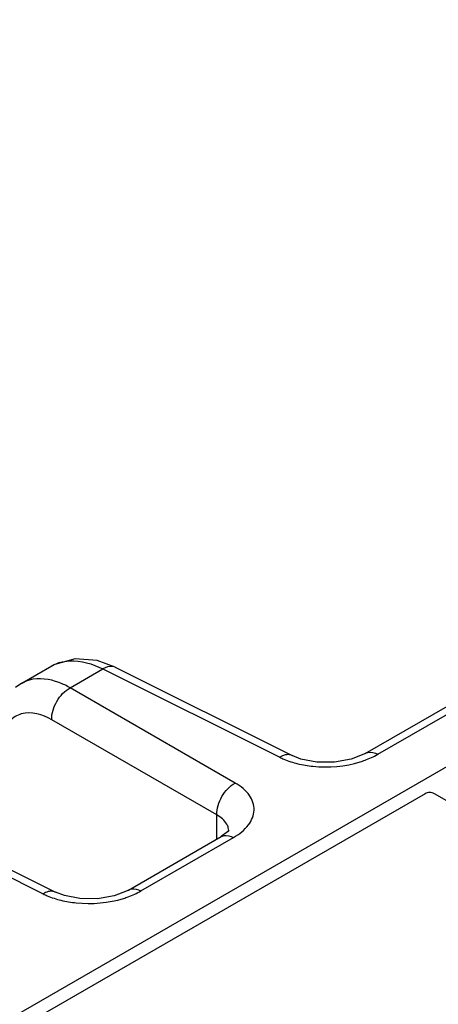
# Model space of a CAD drawing. Header units: inches. Extents: x 0 to 34, y 0 to 22.
# Tile 32 of 137: x 2.9 to 3.4, y 17.7 to 18.8. Entities that reach past the tile are written whole.
import ezdxf

# ---------------------------------------------------------------- set-up
doc = ezdxf.new("R2010")
doc.units = ezdxf.units.IN
doc.header["$LTSCALE"] = 1.87
doc.header["$MEASUREMENT"] = 0
doc.layers.get('0').update_dxf_attribs({"linetype": 'CONTINUOUS'})

msp = doc.modelspace()

# ---------------------------------------------------------------- linework, layer by layer
at = {"color": 7, "linetype": 'CONTINUOUS'}
for p, q in [((1.8635, 17.0328), (8.0567, 20.6087)), ((3.3067, 17.9342), (3.6896, 18.1553)), ((3.3207, 17.9332), (3.7036, 18.1542)), ((2.918, 18.0136), (2.9521, 18.0333)), ((2.9554, 18.0351), (2.952, 18.0332)), ((2.9727, 18.0085), (3.0097, 18.0299)), ((3.0236, 18.0318), (3.0033, 18.0393)), ((3.0097, 18.0299), (3.21, 17.9298)), ((3.0236, 18.0318), (3.2239, 17.9317)), ((2.9181, 18.0136), (2.911, 18.0088)), ((3.1595, 17.9007), (2.9727, 18.0085)), ((3.1386, 17.8645), (2.9518, 17.9724)), ((3.2239, 17.9317), (3.2239, 17.9317)), ((2.7418, 17.8752), (2.9421, 17.7752)), ((2.7557, 17.8771), (2.956, 17.7771)), ((3.1386, 17.8372), (3.1386, 17.8645)), ((3.1509, 17.8456), (3.1435, 17.84)), ((3.1521, 17.8462), (3.1521, 17.8463)), ((3.0388, 17.7795), (3.1435, 17.84)), ((3.0528, 17.7785), (3.1575, 17.8389)), ((3.1435, 17.84), (3.1435, 17.84)), ((2.956, 17.7771), (2.956, 17.7771))]:
    msp.add_line(p, q, dxfattribs=at)
at = {"color": 3, "linetype": 'CONTINUOUS'}
for p, q in [((3.3743, 17.8886), (1.8839, 17.0281)), ((5.1875, 16.8478), (3.3849, 17.8886))]:
    msp.add_line(p, q, dxfattribs=at)
at = {"color": 7, "linetype": 'CONTINUOUS'}
for points in [[(3.0033, 18.0393), (2.9783, 18.0414), (2.9554, 18.0351)], [(3.3067, 17.9342), (3.3051, 17.9333), (3.2905, 17.9277), (3.2717, 17.9244), (3.2517, 17.9245), (3.2339, 17.9278), (3.2239, 17.9317)], [(3.1521, 17.847), (3.1522, 17.8474), (3.1509, 17.8456)], [(3.0388, 17.7795), (3.0372, 17.7787), (3.0226, 17.773), (3.0038, 17.7697), (2.9838, 17.7698), (2.9661, 17.7732), (2.956, 17.7771)]]:
    msp.add_lwpolyline(points, dxfattribs=at)
for centre, radius, start, end in [((2.9733, 17.9964), 0.0425, 107.0204, 119.9398), ((2.937, 17.9806), 0.038, 106.2691, 119.8368), ((3.1369, 17.8463), 0.0152, 3.0837, 14.1724), ((3.1371, 17.8463), 0.015, 359.9884, 3.0412)]:
    msp.add_arc(centre, radius, start, end, dxfattribs=at)
for points, knots in [([(2.9608, 18.0371), (2.9644, 18.0382), (2.981, 18.041), (2.9981, 18.0358), (3.0097, 18.0299)], [0, 0, 0, 0, 0.22406, 1, 1, 1, 1]), ([(3.0236, 18.0318), (3.0226, 18.0323), (3.0179, 18.0337), (3.0129, 18.0318), (3.0097, 18.0299)], [0, 0, 0, 0, 0.222633, 1, 1, 1, 1]), ([(2.9727, 18.0085), (2.9687, 18.0108), (2.9545, 18.0177), (2.9373, 18.0203), (2.9264, 18.0172)], [0, 0, 0, 0, 0.287044, 1, 1, 1, 1]), ([(2.9518, 17.9724), (2.9516, 17.9796), (2.9563, 17.9939), (2.9664, 18.0051), (2.9727, 18.0085)], [0, 0, 0, 0, 0.499994, 1, 1, 1, 1]), ([(2.9518, 17.9724), (2.9417, 17.9782), (2.923, 17.9842), (2.903, 17.9716), (2.898, 17.9616), (2.8963, 17.9563)], [0, 0, 0, 0, 0.522796, 0.748226, 1, 1, 1, 1]), ([(3.2177, 17.9327), (3.2171, 17.9327), (3.2143, 17.9322), (3.2118, 17.931), (3.21, 17.9298)], [0, 0, 0, 0, 0.230672, 1, 1, 1, 1]), ([(3.21, 17.9298), (3.2115, 17.9291), (3.218, 17.9261), (3.2248, 17.9239), (3.2302, 17.9226)], [0, 0, 0, 0, 0.237162, 1, 1, 1, 1]), ([(3.301, 17.9247), (3.3028, 17.9253), (3.3096, 17.9275), (3.3161, 17.9305), (3.3207, 17.9332)], [0, 0, 0, 0, 0.262268, 1, 1, 1, 1]), ([(3.3067, 17.9342), (3.3076, 17.9347), (3.3122, 17.9365), (3.3174, 17.9349), (3.3207, 17.9332)], [0, 0, 0, 0, 0.222733, 1, 1, 1, 1]), ([(3.2302, 17.9226), (3.2358, 17.9212), (3.2593, 17.9173), (3.2839, 17.9194), (3.301, 17.9247)], [0, 0, 0, 0, 0.246524, 1, 1, 1, 1]), ([(3.1386, 17.8645), (3.1384, 17.8717), (3.1431, 17.8861), (3.1531, 17.8973), (3.1595, 17.9007)], [0, 0, 0, 0, 0.499994, 1, 1, 1, 1]), ([(3.1575, 17.8389), (3.164, 17.8427), (3.1749, 17.8509), (3.1832, 17.8698), (3.1763, 17.889), (3.1656, 17.8971), (3.1595, 17.9007)], [0, 0, 0, 0, 0.282398, 0.508681, 0.729143, 1, 1, 1, 1]), ([(3.1516, 17.85), (3.1513, 17.8514), (3.1487, 17.8576), (3.1431, 17.862), (3.1386, 17.8645)], [0, 0, 0, 0, 0.220033, 1, 1, 1, 1]), ([(3.1435, 17.84), (3.1444, 17.8405), (3.149, 17.8423), (3.1542, 17.8407), (3.1575, 17.8389)], [0, 0, 0, 0, 0.222728, 1, 1, 1, 1]), ([(2.9498, 17.7781), (2.9492, 17.778), (2.9465, 17.7775), (2.9439, 17.7763), (2.9421, 17.7752)], [0, 0, 0, 0, 0.230672, 1, 1, 1, 1]), ([(2.9421, 17.7752), (2.9436, 17.7744), (2.9501, 17.7714), (2.957, 17.7692), (2.9623, 17.7679)], [0, 0, 0, 0, 0.237162, 1, 1, 1, 1]), ([(3.0331, 17.77), (3.0349, 17.7706), (3.0417, 17.7729), (3.0482, 17.7758), (3.0528, 17.7785)], [0, 0, 0, 0, 0.262268, 1, 1, 1, 1]), ([(3.0388, 17.7795), (3.0397, 17.7801), (3.0443, 17.7818), (3.0495, 17.7803), (3.0528, 17.7785)], [0, 0, 0, 0, 0.222733, 1, 1, 1, 1]), ([(2.9623, 17.7679), (2.968, 17.7665), (2.9914, 17.7627), (3.016, 17.7648), (3.0331, 17.77)], [0, 0, 0, 0, 0.246524, 1, 1, 1, 1])]:
    msp.add_open_spline(points, degree=3, knots=knots, dxfattribs=at)
for points in [[(3.2239, 17.9317), (3.222, 17.9327), (3.2198, 17.933), (3.2177, 17.9327)], [(2.956, 17.7771), (2.9541, 17.778), (2.9519, 17.7783), (2.9498, 17.7781)]]:
    msp.add_open_spline(points, degree=3, dxfattribs=at)
at = {"color": 3, "linetype": 'CONTINUOUS'}
msp.add_open_spline([(3.3849, 17.8886), (3.3833, 17.8895), (3.3796, 17.8902), (3.3758, 17.8895), (3.3743, 17.8886)], degree=3, dxfattribs=at)

doc.saveas('drawing.dxf')
